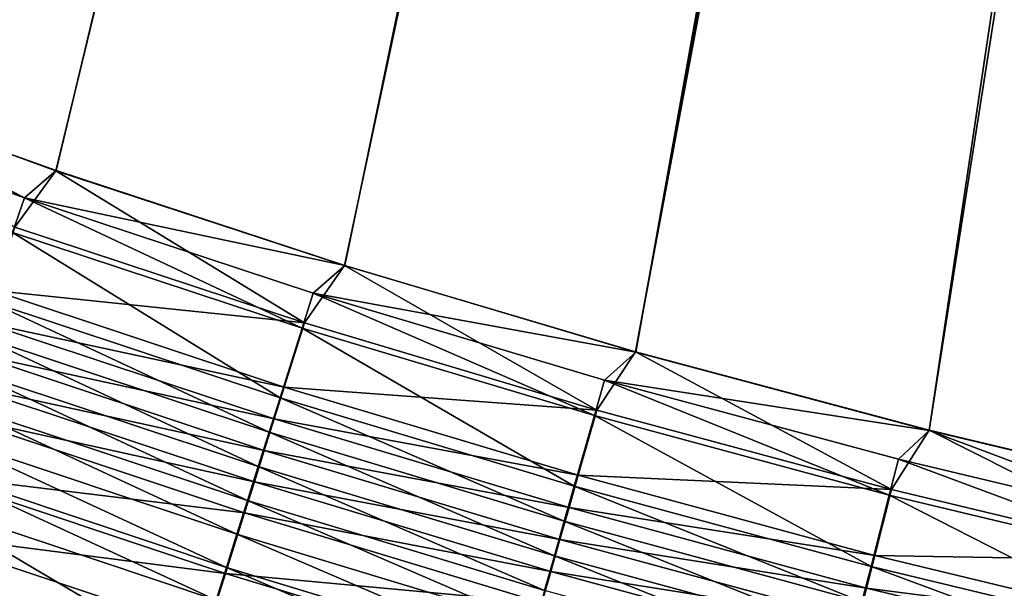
# Model space of a CAD drawing. Header units: metres. Extents: x 0 to 1400, y -1400 to 0.
# Tile 61 of 256: x 524 to 564, y -1144 to -1121. Entities that reach past the tile are written whole.
import ezdxf

# ---------------------------------------------------------------- set-up
doc = ezdxf.new("R2010")
doc.units = ezdxf.units.M

msp = doc.modelspace()

# ---------------------------------------------------------------- linework, layer by layer
at = {"layer": 'None'}
for points in [[(626.615967, -709.269348, -500.477753), (502.772583, -1118.487549, -500.477753), (514.136353, -1122.941772, -500.477753)], [(514.136353, -1122.941772, -500.477753), (525.621521, -1127.072388, -500.477753), (626.615967, -709.269348, -500.477753)], [(525.621521, -1127.072388, -500.477753), (537.218872, -1130.877808, -500.477753), (626.615967, -709.269348, -500.477753)], [(626.615967, -709.269348, -500.477753), (537.218872, -1130.877808, -500.477753), (548.918823, -1134.357056, -500.477753)], [(626.615967, -709.269348, -500.477753), (548.918823, -1134.357056, -500.477753), (627.612122, -711.903931, -500.477753)], [(514.151794, -1122.933228, -503.477753), (502.78714, -1118.47937, -503.477753), (624.214722, -711.682922, -503.477753)], [(525.63623, -1127.067017, -503.477753), (514.151794, -1122.933228, -503.477753), (624.214722, -711.682922, -503.477753)], [(624.214722, -711.682922, -503.477753), (537.231506, -1130.877808, -503.477753), (525.63623, -1127.067017, -503.477753)], [(548.928528, -1134.362915, -503.477753), (537.231506, -1130.877808, -503.477753), (624.214722, -711.682922, -503.477753)], [(560.718201, -1137.519531, -503.477753), (548.928528, -1134.362915, -503.477753), (624.214722, -711.682922, -503.477753)], [(624.214722, -711.682922, -503.477753), (572.591492, -1140.344971, -503.477753), (560.718201, -1137.519531, -503.477753)], [(548.918823, -1134.357056, -500.477753), (560.711853, -1137.509033, -500.477753), (627.612122, -711.903931, -500.477753)], [(627.612122, -711.903931, -500.477753), (560.711853, -1137.509033, -500.477753), (572.588623, -1140.332764, -500.477753)], [(512.877869, -1124.019653, -503.449982), (514.151794, -1122.933228, -503.477753), (524.356934, -1128.169556, -503.449738)], [(514.151794, -1122.933228, -503.477753), (525.63623, -1127.067017, -503.477753), (524.356934, -1128.169556, -503.449738)], [(525.621521, -1127.072388, -500.477753), (514.136353, -1122.941772, -500.477753), (523.976013, -1129.3479, -500.373596)], [(523.876404, -1129.55542, -503.364624), (512.877869, -1124.019653, -503.449982), (524.356934, -1128.169556, -503.449738)], [(535.608887, -1133.190186, -500.372589), (525.621521, -1127.072388, -500.477753), (523.976013, -1129.3479, -500.373596)], [(524.356934, -1128.169556, -503.449738), (525.63623, -1127.067017, -503.477753), (537.231506, -1130.877808, -503.477753)], [(537.218872, -1130.877808, -500.477753), (525.621521, -1127.072388, -500.477753), (535.608887, -1133.190186, -500.372589)], [(535.512878, -1133.400024, -503.363586), (523.876404, -1129.55542, -503.364624), (524.356934, -1128.169556, -503.449738)], [(524.356934, -1128.169556, -503.449738), (537.231506, -1130.877808, -503.477753), (535.95636, -1131.994873, -503.449493)], [(524.356934, -1128.169556, -503.449738), (535.95636, -1131.994873, -503.449493), (535.512878, -1133.400024, -503.363586)], [(534.62915, -1136.200073, -503.020142), (522.918823, -1132.317139, -503.024353), (523.876404, -1129.55542, -503.364624)], [(523.976013, -1129.3479, -500.373596), (523.095459, -1131.892334, -500.060211), (535.608887, -1133.190186, -500.372589)], [(534.62915, -1136.200073, -503.020142), (523.876404, -1129.55542, -503.364624), (535.512878, -1133.400024, -503.363586)], [(547.353699, -1136.705688, -500.371521), (537.218872, -1130.877808, -500.477753), (535.608887, -1133.190186, -500.372589)], [(537.231506, -1130.877808, -503.477753), (548.928528, -1134.362915, -503.477753), (535.95636, -1131.994873, -503.449493)], [(548.918823, -1134.357056, -500.477753), (537.218872, -1130.877808, -500.477753), (547.353699, -1136.705688, -500.371521)], [(523.095459, -1131.892334, -500.060211), (522.658325, -1133.155518, -499.825836), (534.796448, -1135.769653, -500.056274)], [(523.095459, -1131.892334, -500.060211), (534.796448, -1135.769653, -500.056274), (535.608887, -1133.190186, -500.372589)], [(535.95636, -1131.994873, -503.449493), (547.261047, -1136.918335, -503.362457), (535.512878, -1133.400024, -503.363586)], [(535.95636, -1131.994873, -503.449493), (548.928528, -1134.362915, -503.477753), (547.666809, -1135.494629, -503.449219)], [(547.261047, -1136.918335, -503.362457), (535.95636, -1131.994873, -503.449493), (547.666809, -1135.494629, -503.449219)], [(534.19043, -1137.589966, -502.763306), (522.44342, -1133.688232, -502.769867), (522.918823, -1132.317139, -503.024353)], [(534.19043, -1137.589966, -502.763306), (522.918823, -1132.317139, -503.024353), (534.62915, -1136.200073, -503.020142)], [(522.224365, -1134.409546, -499.54007), (534.393127, -1137.050171, -499.819702), (522.658325, -1133.155518, -499.825836)], [(522.658325, -1133.155518, -499.825836), (534.393127, -1137.050171, -499.819702), (534.796448, -1135.769653, -500.056274)], [(535.608887, -1133.190186, -500.372589), (534.796448, -1135.769653, -500.056274), (547.353699, -1136.705688, -500.371521)], [(546.452393, -1139.755249, -503.015656), (534.62915, -1136.200073, -503.020142), (535.512878, -1133.400024, -503.363586)], [(535.512878, -1133.400024, -503.363586), (547.261047, -1136.918335, -503.362457), (546.452393, -1139.755249, -503.015656)], [(533.754944, -1138.969971, -502.450165), (521.971436, -1135.049438, -502.459625), (522.44342, -1133.688232, -502.769867)], [(533.754944, -1138.969971, -502.450165), (522.44342, -1133.688232, -502.769867), (534.19043, -1137.589966, -502.763306)], [(521.79425, -1135.652344, -499.203217), (533.992737, -1138.321411, -499.53125), (522.224365, -1134.409546, -499.54007)], [(522.224365, -1134.409546, -499.54007), (533.992737, -1138.321411, -499.53125), (534.393127, -1137.050171, -499.819702)], [(559.200439, -1139.894043, -500.370422), (548.918823, -1134.357056, -500.477753), (547.353699, -1136.705688, -500.371521)], [(548.928528, -1134.362915, -503.477753), (560.718201, -1137.519531, -503.477753), (547.666809, -1135.494629, -503.449219)], [(560.711853, -1137.509033, -500.477753), (548.918823, -1134.357056, -500.477753), (559.200439, -1139.894043, -500.370422)], [(521.971436, -1135.049438, -502.459625), (533.323364, -1140.33728, -502.081055), (521.503723, -1136.398438, -502.093903)], [(533.323364, -1140.33728, -502.081055), (521.971436, -1135.049438, -502.459625), (533.754944, -1138.969971, -502.450165)], [(559.110962, -1140.109985, -503.361267), (547.261047, -1136.918335, -503.362457), (547.666809, -1135.494629, -503.449219)], [(547.666809, -1135.494629, -503.449219), (560.718201, -1137.519531, -503.477753), (559.478455, -1138.668457, -503.448914)], [(547.666809, -1135.494629, -503.449219), (559.478455, -1138.668457, -503.448914), (559.110962, -1140.109985, -503.361267)], [(521.368835, -1136.881592, -498.815582), (533.596008, -1139.581055, -499.191284), (521.79425, -1135.652344, -499.203217)], [(521.79425, -1135.652344, -499.203217), (533.596008, -1139.581055, -499.191284), (533.992737, -1138.321411, -499.53125)], [(534.796448, -1135.769653, -500.056274), (534.393127, -1137.050171, -499.819702), (546.610413, -1139.319092, -500.052094)], [(534.796448, -1135.769653, -500.056274), (546.610413, -1139.319092, -500.052094), (547.353699, -1136.705688, -500.371521)], [(546.051025, -1141.163452, -502.756317), (534.19043, -1137.589966, -502.763306), (534.62915, -1136.200073, -503.020142)], [(546.051025, -1141.163452, -502.756317), (534.62915, -1136.200073, -503.020142), (546.452393, -1139.755249, -503.015656)], [(532.896545, -1141.689575, -501.656342), (521.041077, -1137.732666, -501.673035), (521.503723, -1136.398438, -502.093903)], [(521.503723, -1136.398438, -502.093903), (533.323364, -1140.33728, -502.081055), (532.896545, -1141.689575, -501.656342)], [(547.353699, -1136.705688, -500.371521), (546.610413, -1139.319092, -500.052094), (559.200439, -1139.894043, -500.370422)], [(520.534973, -1139.291138, -497.890076), (533.203613, -1140.826782, -498.800079), (521.368835, -1136.881592, -498.815582)], [(521.368835, -1136.881592, -498.815582), (533.203613, -1140.826782, -498.800079), (533.596008, -1139.581055, -499.191284)], [(533.992737, -1138.321411, -499.53125), (546.241516, -1140.616333, -499.813202), (534.393127, -1137.050171, -499.819702)], [(534.393127, -1137.050171, -499.819702), (546.241516, -1140.616333, -499.813202), (546.610413, -1139.319092, -500.052094)], [(547.261047, -1136.918335, -503.362457), (558.378601, -1142.9823, -503.010895), (546.452393, -1139.755249, -503.015656)], [(558.378601, -1142.9823, -503.010895), (547.261047, -1136.918335, -503.362457), (559.110962, -1140.109985, -503.361267)], [(571.139343, -1142.754883, -500.369263), (560.711853, -1137.509033, -500.477753), (559.200439, -1139.894043, -500.370422)], [(560.718201, -1137.519531, -503.477753), (571.381531, -1141.515625, -503.448608), (559.478455, -1138.668457, -503.448914)], [(572.588623, -1140.332764, -500.477753), (560.711853, -1137.509033, -500.477753), (571.139343, -1142.754883, -500.369263)], [(560.718201, -1137.519531, -503.477753), (572.591492, -1140.344971, -503.477753), (571.381531, -1141.515625, -503.448608)], [(532.47522, -1143.024414, -501.176453), (520.584351, -1139.049927, -501.19754), (521.041077, -1137.732666, -501.673035)], [(532.47522, -1143.024414, -501.176453), (521.041077, -1137.732666, -501.673035), (532.896545, -1141.689575, -501.656342)], [(545.652527, -1142.561401, -502.440125), (533.754944, -1138.969971, -502.450165), (534.19043, -1137.589966, -502.763306)], [(545.652527, -1142.561401, -502.440125), (534.19043, -1137.589966, -502.763306), (546.051025, -1141.163452, -502.756317)], [(533.596008, -1139.581055, -499.191284), (545.875305, -1141.904053, -499.521942), (533.992737, -1138.321411, -499.53125)], [(533.992737, -1138.321411, -499.53125), (545.875305, -1141.904053, -499.521942), (546.241516, -1140.616333, -499.813202)], [(559.478455, -1138.668457, -503.448914), (571.052795, -1142.974243, -503.359985), (559.110962, -1140.109985, -503.361267)], [(559.478455, -1138.668457, -503.448914), (571.381531, -1141.515625, -503.448608), (571.052795, -1142.974243, -503.359985)], [(532.059998, -1144.339966, -500.642303), (520.134155, -1140.348267, -500.668243), (520.584351, -1139.049927, -501.19754)], [(532.059998, -1144.339966, -500.642303), (520.584351, -1139.049927, -501.19754), (532.47522, -1143.024414, -501.176453)], [(545.257751, -1143.946411, -502.067413), (533.323364, -1140.33728, -502.081055), (533.754944, -1138.969971, -502.450165)], [(545.257751, -1143.946411, -502.067413), (533.754944, -1138.969971, -502.450165), (545.652527, -1142.561401, -502.440125)], [(519.727478, -1141.62439, -496.770172), (532.434631, -1143.268433, -497.866089), (520.534973, -1139.291138, -497.890076)], [(520.534973, -1139.291138, -497.890076), (532.434631, -1143.268433, -497.866089), (533.203613, -1140.826782, -498.800079)], [(546.610413, -1139.319092, -500.052094), (546.241516, -1140.616333, -499.813202), (558.527527, -1142.540161, -500.047699)], [(546.610413, -1139.319092, -500.052094), (558.527527, -1142.540161, -500.047699), (559.200439, -1139.894043, -500.370422)], [(533.203613, -1140.826782, -498.800079), (545.512451, -1143.179932, -499.17868), (533.596008, -1139.581055, -499.191284)], [(533.596008, -1139.581055, -499.191284), (545.512451, -1143.179932, -499.17868), (545.875305, -1141.904053, -499.521942)], [(558.015076, -1144.407959, -502.748901), (546.051025, -1141.163452, -502.756317), (546.452393, -1139.755249, -503.015656)], [(546.452393, -1139.755249, -503.015656), (558.378601, -1142.9823, -503.010895), (558.015076, -1144.407959, -502.748901)], [(559.200439, -1139.894043, -500.370422), (558.527527, -1142.540161, -500.047699), (571.139343, -1142.754883, -500.369263)], [(531.250183, -1146.90564, -499.415405), (519.255981, -1142.881104, -499.452393), (520.134155, -1140.348267, -500.668243)], [(531.250183, -1146.90564, -499.415405), (520.134155, -1140.348267, -500.668243), (532.059998, -1144.339966, -500.642303)], [(533.323364, -1140.33728, -502.081055), (544.86731, -1145.31604, -501.63858), (532.896545, -1141.689575, -501.656342)], [(544.86731, -1145.31604, -501.63858), (533.323364, -1140.33728, -502.081055), (545.257751, -1143.946411, -502.067413)], [(570.397827, -1145.880615, -503.00589), (558.378601, -1142.9823, -503.010895), (559.110962, -1140.109985, -503.361267)], [(559.110962, -1140.109985, -503.361267), (571.052795, -1142.974243, -503.359985), (570.397827, -1145.880615, -503.00589)], [(545.875305, -1141.904053, -499.521942), (558.193481, -1143.853394, -499.806366), (546.241516, -1140.616333, -499.813202)], [(546.241516, -1140.616333, -499.813202), (558.193481, -1143.853394, -499.806366), (558.527527, -1142.540161, -500.047699)], [(532.434631, -1143.268433, -497.866089), (545.153564, -1144.44165, -498.783691), (533.203613, -1140.826782, -498.800079)], [(533.203613, -1140.826782, -498.800079), (545.153564, -1144.44165, -498.783691), (545.512451, -1143.179932, -499.17868)], [(557.654297, -1145.82312, -502.429504), (545.652527, -1142.561401, -502.440125), (546.051025, -1141.163452, -502.756317)], [(557.654297, -1145.82312, -502.429504), (546.051025, -1141.163452, -502.756317), (558.015076, -1144.407959, -502.748901)], [(518.950989, -1143.868286, -495.46347), (531.690186, -1145.631836, -496.736053), (519.727478, -1141.62439, -496.770172)], [(519.727478, -1141.62439, -496.770172), (531.690186, -1145.631836, -496.736053), (532.434631, -1143.268433, -497.866089)], [(544.481934, -1146.667847, -501.154053), (532.47522, -1143.024414, -501.176453), (532.896545, -1141.689575, -501.656342)], [(532.896545, -1141.689575, -501.656342), (544.86731, -1145.31604, -501.63858), (544.481934, -1146.667847, -501.154053)], [(545.512451, -1143.179932, -499.17868), (557.861938, -1145.156982, -499.512177), (545.875305, -1141.904053, -499.521942)], [(545.875305, -1141.904053, -499.521942), (557.861938, -1145.156982, -499.512177), (558.193481, -1143.853394, -499.806366)], [(557.296814, -1147.225098, -502.053009), (545.257751, -1143.946411, -502.067413), (545.652527, -1142.561401, -502.440125)], [(557.296814, -1147.225098, -502.053009), (545.652527, -1142.561401, -502.440125), (557.654297, -1145.82312, -502.429504)], [(558.527527, -1142.540161, -500.047699), (558.193481, -1143.853394, -499.806366), (570.537659, -1145.432251, -500.043121)], [(558.527527, -1142.540161, -500.047699), (570.537659, -1145.432251, -500.043121), (571.139343, -1142.754883, -500.369263)], [(530.85675, -1148.1521, -498.724762), (518.829224, -1144.111938, -498.767883), (519.255981, -1142.881104, -499.452393)], [(530.85675, -1148.1521, -498.724762), (519.255981, -1142.881104, -499.452393), (531.250183, -1146.90564, -499.415405)], [(544.102234, -1147.999756, -500.614777), (532.059998, -1144.339966, -500.642303), (532.47522, -1143.024414, -501.176453)], [(544.102234, -1147.999756, -500.614777), (532.47522, -1143.024414, -501.176453), (544.481934, -1146.667847, -501.154053)], [(558.378601, -1142.9823, -503.010895), (570.072754, -1147.322998, -502.741119), (558.015076, -1144.407959, -502.748901)], [(570.072754, -1147.322998, -502.741119), (558.378601, -1142.9823, -503.010895), (570.397827, -1145.880615, -503.00589)], [(531.690186, -1145.631836, -496.736053), (544.450439, -1146.91394, -497.840698), (532.434631, -1143.268433, -497.866089)], [(532.434631, -1143.268433, -497.866089), (544.450439, -1146.91394, -497.840698), (545.153564, -1144.44165, -498.783691)], [(545.153564, -1144.44165, -498.783691), (557.533447, -1146.448486, -499.165405), (545.512451, -1143.179932, -499.17868)], [(545.512451, -1143.179932, -499.17868), (557.533447, -1146.448486, -499.165405), (557.861938, -1145.156982, -499.512177)], [(557.861938, -1145.156982, -499.512177), (570.239014, -1146.760864, -499.799225), (558.193481, -1143.853394, -499.806366)], [(558.193481, -1143.853394, -499.806366), (570.239014, -1146.760864, -499.799225), (570.537659, -1145.432251, -500.043121)]]:
    msp.add_3dface(points, dxfattribs=at)

doc.saveas('drawing.dxf')
